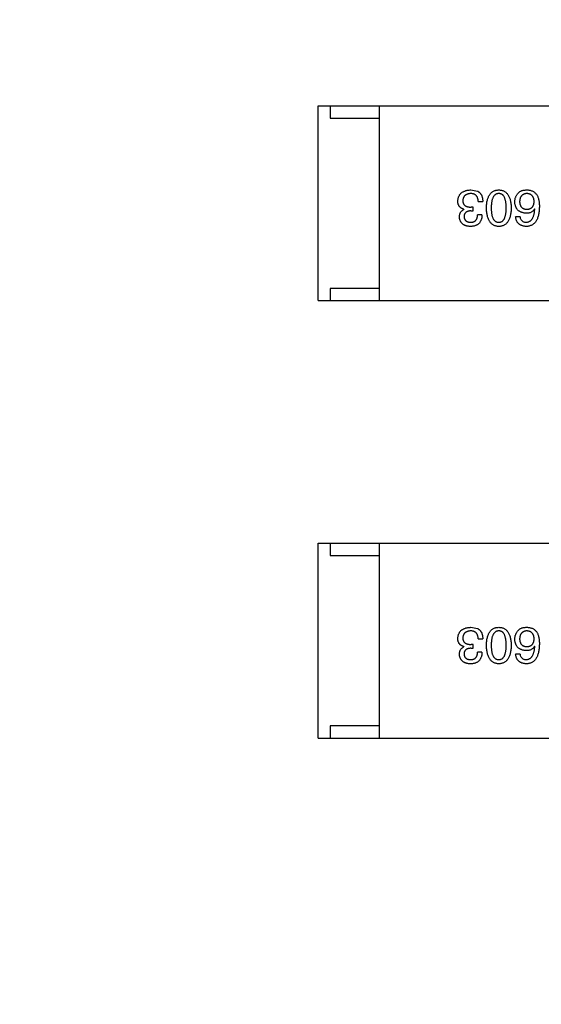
# Model space of a CAD drawing. Header units: millimetres. Extents: x 718 to 1157, y -195 to -52.
# Tile 97 of 156: x 1086.87 to 1089.01, y -127.15 to -123.11. Entities that reach past the tile are written whole.
import ezdxf

# ---------------------------------------------------------------- set-up
doc = ezdxf.new("R2010")
doc.units = ezdxf.units.MM
doc.header["$LTSCALE"] = 1.21
doc.header["$MEASUREMENT"] = 0
doc.header["$PDMODE"] = 3
doc.header["$PDSIZE"] = 0.3125
doc.layers.get('0').update_dxf_attribs({"linetype": 'CONTINUOUS'})
doc.layers.get('DEFPOINTS').update_dxf_attribs({"linetype": 'CONTINUOUS'})
doc.layers.add('Dim', color=3, linetype='CONTINUOUS', lineweight=25)
doc.styles.get("Standard").update_dxf_attribs({"font": 'txt', "width": 0.8})
doc.dimstyles.get("Standard").update_dxf_attribs({"dimtxt": 0.15625, "dimasz": 0.1875, "dimexe": 0.125, "dimexo": 0.0625, "dimgap": 0.09, "dimtad": 0, "dimtih": 1, "dimtoh": 1, "dimzin": 4, "dimdsep": 46, "dimtxsty": 'Standard', "dimblk": '_FILLED', "dimblk1": '_FILLED', "dimblk2": '_FILLED', "dimcen": 0.09, "dimazin": 1, "dimtp": 0.01, "dimtm": 0.01, "dimtfac": 1, "dimtofl": 0, "dimtmove": 0, "dimatfit": 3, "dimldrblk": '_FILLED', "dimfxl": 1, "dimtolj": 1, "dimtzin": 4, "dimarcsym": 0})

# ---------------------------------------------------------------- blocks, each defined once
blk = doc.blocks.new('_FILLED')
at = {"color": 0, "linetype": 'ByBlock'}
blk.add_solid([(0, 0), (-1, 0.1667), (-1, -0.1667)], dxfattribs=at)
blk = doc.blocks.new('*D41')
at = {"layer": 'DEFPOINTS', "color": 0}
for p in [(1078.3878, -101.7796), (1078.3878, -150.8296), (1143.3384, -150.8296)]:
    blk.add_point(p, dxfattribs=at)
at = {"layer": 'Dim', "color": 0, "lineweight": -2}
for p, q in [((1078.4503, -101.7796), (1143.4634, -101.7796)), ((1143.3384, -104.3196), (1143.3384, -122.3813)), ((1143.3384, -148.2896), (1143.3384, -130.2279)), ((1078.4503, -150.8296), (1143.4634, -150.8296))]:
    blk.add_line(p, q, dxfattribs=at)
at = {"layer": 'Dim', "color": 0, "lineweight": -2, "xscale": 2.54, "yscale": 2.54, "zscale": 2.54}
for p, rotation in [((1143.3384, -101.7796), 90), ((1143.3384, -150.8296), 270)]:
    blk.add_blockref('_FILLED', p, dxfattribs=dict(at, rotation=rotation))
at = {"layer": 'Dim', "color": 0, "insert": (1143.3384, -126.3046), "char_height": 2.5, "attachment_point": 5, "rotation": 90, "line_spacing_factor": 2.5}
blk.add_mtext('\\A1;49.05', dxfattribs=at)

msp = doc.modelspace()

# ---------------------------------------------------------------- linework, layer by layer
at = {"color": 7, "linetype": 'Continuous'}
for p, q in [((1088.093, -123.4643), (1089.693, -123.4643)), ((1088.093, -124.2643), (1088.093, -123.4643)), ((1088.143, -123.4643), (1088.143, -123.5143)), ((1088.343, -123.4643), (1088.343, -124.2643)), ((1088.143, -123.5143), (1088.343, -123.5143)), ((1088.7199, -123.8095), (1088.747, -123.8144)), ((1088.6912, -123.889), (1088.6912, -123.8898)), ((1088.7199, -123.8956), (1088.7297, -123.8956)), ((1088.7297, -123.88), (1088.7207, -123.88)), ((1088.7297, -123.8956), (1088.7297, -123.88)), ((1088.7502, -123.857), (1088.7691, -123.857)), ((1088.9826, -123.8882), (1088.9818, -123.8874)), ((1088.7658, -123.9111), (1088.7478, -123.9111)), ((1088.9219, -123.9202), (1088.9039, -123.9202)), ((1088.343, -124.2143), (1088.143, -124.2143)), ((1088.143, -124.2143), (1088.143, -124.2643)), ((1088.093, -124.2643), (1089.693, -124.2643)), ((1088.093, -125.261), (1089.693, -125.261)), ((1088.093, -126.061), (1088.093, -125.261)), ((1088.143, -125.261), (1088.143, -125.311)), ((1088.343, -125.261), (1088.343, -126.061)), ((1088.143, -125.311), (1088.343, -125.311)), ((1088.7199, -125.6062), (1088.747, -125.6111)), ((1088.7502, -125.6537), (1088.7691, -125.6537)), ((1088.6912, -125.6857), (1088.6912, -125.6865)), ((1088.7199, -125.6923), (1088.7297, -125.6923)), ((1088.7297, -125.6767), (1088.7207, -125.6767)), ((1088.7297, -125.6923), (1088.7297, -125.6767)), ((1088.7658, -125.7078), (1088.7478, -125.7078)), ((1088.9826, -125.6849), (1088.9818, -125.6841)), ((1088.9219, -125.7169), (1088.9039, -125.7169)), ((1088.343, -126.011), (1088.143, -126.011)), ((1088.143, -126.011), (1088.143, -126.061)), ((1088.093, -126.061), (1089.693, -126.061))]:
    msp.add_line(p, q, dxfattribs=at)
for points, knots in [([(1088.6666, -123.8554), (1088.6668, -123.8536), (1088.667, -123.8501), (1088.6679, -123.8451), (1088.6691, -123.8403), (1088.6708, -123.836), (1088.6728, -123.8319), (1088.6752, -123.8282), (1088.678, -123.8248), (1088.6811, -123.8217), (1088.6847, -123.819), (1088.6886, -123.8166), (1088.6929, -123.8146), (1088.6976, -123.8129), (1088.7026, -123.8115), (1088.708, -123.8105), (1088.7139, -123.8098), (1088.7179, -123.8096), (1088.7199, -123.8095)], [0, 0, 0, 0, 0.068236, 0.132937, 0.194125, 0.253174, 0.310181, 0.365986, 0.421096, 0.476216, 0.532352, 0.590232, 0.649824, 0.71274, 0.778406, 0.848058, 0.921922, 1, 1, 1, 1]), ([(1088.747, -123.8144), (1088.7478, -123.8148), (1088.7496, -123.8157), (1088.752, -123.8172), (1088.7543, -123.8189), (1088.7564, -123.8207), (1088.7583, -123.8228), (1088.7601, -123.825), (1088.7617, -123.8274), (1088.7632, -123.83), (1088.7645, -123.8328), (1088.7657, -123.8357), (1088.7666, -123.8388), (1088.7674, -123.8421), (1088.7681, -123.8456), (1088.7686, -123.8493), (1088.7689, -123.8531), (1088.769, -123.8557), (1088.7691, -123.857)], [0, 0, 0, 0, 0.056906, 0.113264, 0.168825, 0.223843, 0.279195, 0.335267, 0.392098, 0.450414, 0.51054, 0.572219, 0.636652, 0.703156, 0.773102, 0.845505, 0.921063, 1, 1, 1, 1]), ([(1088.784, -123.8833), (1088.7841, -123.8803), (1088.7843, -123.8746), (1088.7851, -123.8663), (1088.7862, -123.8586), (1088.7877, -123.8514), (1088.7896, -123.8448), (1088.7918, -123.8388), (1088.7944, -123.8333), (1088.7974, -123.8283), (1088.8008, -123.824), (1088.8045, -123.8202), (1088.8087, -123.817), (1088.8132, -123.8143), (1088.8181, -123.8122), (1088.8233, -123.8107), (1088.829, -123.8098), (1088.8329, -123.8096), (1088.8348, -123.8095)], [0, 0, 0, 0, 0.08769, 0.170218, 0.24749, 0.319818, 0.387758, 0.451391, 0.511445, 0.568185, 0.622681, 0.67526, 0.726746, 0.778428, 0.830764, 0.884397, 0.940866, 1, 1, 1, 1]), ([(1088.8348, -123.8095), (1088.8368, -123.8096), (1088.8407, -123.8098), (1088.8463, -123.8107), (1088.8516, -123.8122), (1088.8565, -123.8143), (1088.861, -123.817), (1088.8652, -123.8202), (1088.8689, -123.824), (1088.8723, -123.8284), (1088.8753, -123.8333), (1088.8779, -123.8388), (1088.8801, -123.8448), (1088.882, -123.8514), (1088.8835, -123.8586), (1088.8846, -123.8663), (1088.8854, -123.8746), (1088.8856, -123.8803), (1088.8857, -123.8833)], [0, 0, 0, 0, 0.059135, 0.115606, 0.169241, 0.221578, 0.273261, 0.324749, 0.377329, 0.431642, 0.488541, 0.548597, 0.612232, 0.680174, 0.752504, 0.829777, 0.912307, 1, 1, 1, 1]), ([(1088.9154, -123.8218), (1088.9163, -123.8207), (1088.9182, -123.8186), (1088.9217, -123.816), (1088.9256, -123.8138), (1088.93, -123.812), (1088.9349, -123.8107), (1088.9402, -123.8099), (1088.9461, -123.8094), (1088.9501, -123.8095), (1088.9522, -123.8095)], [0, 0, 0, 0, 0.105033, 0.21147, 0.321511, 0.438526, 0.563605, 0.698055, 0.843218, 1, 1, 1, 1]), ([(1088.9522, -123.8095), (1088.9543, -123.8096), (1088.9583, -123.8098), (1088.9641, -123.8109), (1088.9696, -123.8125), (1088.9746, -123.8147), (1088.9793, -123.8175), (1088.9835, -123.8208), (1088.9875, -123.8247), (1088.9897, -123.8277), (1088.9908, -123.8292)], [0, 0, 0, 0, 0.137449, 0.267856, 0.393219, 0.514735, 0.63397, 0.753734, 0.874967, 1, 1, 1, 1]), ([(1088.6912, -123.889), (1088.6902, -123.8887), (1088.6883, -123.888), (1088.6855, -123.8869), (1088.6829, -123.8856), (1088.6805, -123.8842), (1088.6783, -123.8826), (1088.6762, -123.8809), (1088.6744, -123.879), (1088.6727, -123.8769), (1088.6713, -123.8747), (1088.67, -123.8724), (1088.669, -123.8699), (1088.6682, -123.8673), (1088.6674, -123.8645), (1088.667, -123.8616), (1088.6667, -123.8586), (1088.6666, -123.8565), (1088.6666, -123.8554)], [0, 0, 0, 0, 0.069445, 0.136039, 0.200011, 0.261745, 0.322328, 0.381403, 0.438864, 0.496655, 0.554398, 0.612391, 0.672266, 0.733005, 0.79604, 0.861293, 0.928785, 1, 1, 1, 1]), ([(1088.7191, -123.8242), (1088.7179, -123.8243), (1088.7155, -123.8245), (1088.712, -123.825), (1088.7088, -123.8257), (1088.7058, -123.8266), (1088.703, -123.8277), (1088.7004, -123.829), (1088.698, -123.8305), (1088.6959, -123.8322), (1088.694, -123.8341), (1088.6923, -123.8362), (1088.6909, -123.8385), (1088.6897, -123.841), (1088.6887, -123.8437), (1088.6879, -123.8466), (1088.6874, -123.8497), (1088.6872, -123.8518), (1088.6871, -123.8529)], [0, 0, 0, 0, 0.076694, 0.149502, 0.218019, 0.283183, 0.345589, 0.405199, 0.462852, 0.519478, 0.575313, 0.630559, 0.687006, 0.744638, 0.804006, 0.866059, 0.931486, 1, 1, 1, 1]), ([(1088.6871, -123.8529), (1088.6871, -123.854), (1088.6872, -123.8562), (1088.6876, -123.8592), (1088.6883, -123.8621), (1088.6892, -123.8648), (1088.6903, -123.8672), (1088.6918, -123.8694), (1088.6935, -123.8715), (1088.6955, -123.8733), (1088.6978, -123.8749), (1088.7003, -123.8763), (1088.703, -123.8774), (1088.7061, -123.8783), (1088.7094, -123.8791), (1088.7129, -123.8796), (1088.7167, -123.88), (1088.7194, -123.88), (1088.7207, -123.88)], [0, 0, 0, 0, 0.066518, 0.129194, 0.188613, 0.245254, 0.300032, 0.353805, 0.407079, 0.461108, 0.516272, 0.574141, 0.634837, 0.699275, 0.767504, 0.840272, 0.917505, 1, 1, 1, 1]), ([(1088.7502, -123.857), (1088.7502, -123.8557), (1088.7501, -123.8531), (1088.7496, -123.8494), (1088.749, -123.846), (1088.7481, -123.8427), (1088.7469, -123.8398), (1088.7455, -123.8371), (1088.7439, -123.8346), (1088.7421, -123.8324), (1088.74, -123.8305), (1088.7377, -123.8288), (1088.7352, -123.8274), (1088.7324, -123.8263), (1088.7294, -123.8253), (1088.7262, -123.8247), (1088.7227, -123.8243), (1088.7203, -123.8243), (1088.7191, -123.8242)], [0, 0, 0, 0, 0.07723, 0.149593, 0.217944, 0.282232, 0.34411, 0.402297, 0.458791, 0.513966, 0.568538, 0.623291, 0.679957, 0.737243, 0.798142, 0.86118, 0.928728, 1, 1, 1, 1]), ([(1088.8348, -123.8242), (1088.8336, -123.8243), (1088.8311, -123.8245), (1088.8276, -123.8253), (1088.8242, -123.8265), (1088.8212, -123.8282), (1088.8183, -123.8303), (1088.8158, -123.8329), (1088.8135, -123.836), (1088.8114, -123.8395), (1088.8095, -123.8434), (1088.808, -123.8478), (1088.8066, -123.8526), (1088.8056, -123.8579), (1088.8047, -123.8636), (1088.8041, -123.8698), (1088.8038, -123.8764), (1088.8037, -123.8809), (1088.8037, -123.8833)], [0, 0, 0, 0, 0.050879, 0.099377, 0.146973, 0.193618, 0.240619, 0.289461, 0.34047, 0.395283, 0.453059, 0.515633, 0.582666, 0.655287, 0.732971, 0.815933, 0.905166, 1, 1, 1, 1]), ([(1088.8652, -123.8833), (1088.8652, -123.8809), (1088.8651, -123.8763), (1088.8647, -123.8696), (1088.8642, -123.8633), (1088.8634, -123.8576), (1088.8623, -123.8523), (1088.861, -123.8474), (1088.8595, -123.843), (1088.8577, -123.8391), (1088.8557, -123.8356), (1088.8534, -123.8325), (1088.8509, -123.83), (1088.8482, -123.8279), (1088.8452, -123.8262), (1088.842, -123.8251), (1088.8385, -123.8244), (1088.8361, -123.8243), (1088.8348, -123.8242)], [0, 0, 0, 0, 0.096457, 0.187288, 0.27178, 0.350132, 0.423455, 0.491343, 0.554037, 0.612253, 0.666313, 0.717038, 0.764921, 0.811214, 0.856775, 0.902988, 0.950234, 1, 1, 1, 1]), ([(1088.9006, -123.8587), (1088.9007, -123.8569), (1088.9008, -123.8535), (1088.9014, -123.8484), (1088.9026, -123.8435), (1088.9042, -123.8388), (1088.9063, -123.8342), (1088.9088, -123.8298), (1088.9119, -123.8257), (1088.9142, -123.8231), (1088.9154, -123.8218)], [0, 0, 0, 0, 0.12904, 0.253809, 0.377066, 0.499122, 0.621469, 0.744665, 0.870607, 1, 1, 1, 1]), ([(1088.949, -123.8242), (1088.9479, -123.8243), (1088.9457, -123.8245), (1088.9426, -123.8251), (1088.9397, -123.8259), (1088.937, -123.8269), (1088.9345, -123.8282), (1088.9322, -123.8297), (1088.9301, -123.8315), (1088.9282, -123.8335), (1088.9265, -123.8357), (1088.925, -123.8382), (1088.9237, -123.8409), (1088.9226, -123.8438), (1088.9217, -123.847), (1088.9211, -123.8504), (1088.9205, -123.854), (1088.9204, -123.8566), (1088.9203, -123.8579)], [0, 0, 0, 0, 0.066682, 0.130303, 0.190802, 0.248749, 0.30534, 0.361219, 0.415721, 0.471765, 0.528279, 0.586428, 0.64659, 0.710143, 0.776461, 0.846692, 0.921137, 1, 1, 1, 1]), ([(1088.9801, -123.857), (1088.98, -123.8557), (1088.9799, -123.8532), (1088.9793, -123.8496), (1088.9786, -123.8462), (1088.9776, -123.843), (1088.9765, -123.8401), (1088.975, -123.8375), (1088.9734, -123.835), (1088.9715, -123.8329), (1088.9695, -123.8309), (1088.9672, -123.8292), (1088.9647, -123.8277), (1088.962, -123.8266), (1088.959, -123.8256), (1088.9559, -123.8249), (1088.9525, -123.8244), (1088.9502, -123.8243), (1088.949, -123.8242)], [0, 0, 0, 0, 0.076467, 0.148148, 0.216496, 0.280559, 0.342274, 0.401168, 0.458322, 0.514073, 0.569257, 0.62465, 0.68124, 0.739113, 0.799947, 0.862804, 0.929597, 1, 1, 1, 1]), ([(1088.9908, -123.8292), (1088.9916, -123.8307), (1088.9934, -123.8339), (1088.9956, -123.8392), (1088.9974, -123.8449), (1088.9988, -123.851), (1089, -123.8576), (1089.0008, -123.8647), (1089.0014, -123.8722), (1089.0014, -123.8773), (1089.0014, -123.88)], [0, 0, 0, 0, 0.101889, 0.209155, 0.322694, 0.442863, 0.569758, 0.70479, 0.848502, 1, 1, 1, 1]), ([(1088.6732, -123.921), (1088.6732, -123.9191), (1088.6733, -123.9156), (1088.6742, -123.9105), (1088.6756, -123.9059), (1088.6776, -123.9017), (1088.6801, -123.898), (1088.6833, -123.8947), (1088.687, -123.8919), (1088.6898, -123.8905), (1088.6912, -123.8898)], [0, 0, 0, 0, 0.143686, 0.277942, 0.40333, 0.521785, 0.638573, 0.755208, 0.874773, 1, 1, 1, 1]), ([(1088.7199, -123.8956), (1088.7188, -123.8956), (1088.7167, -123.8957), (1088.7136, -123.8961), (1088.7107, -123.8966), (1088.708, -123.8973), (1088.7056, -123.8982), (1088.7033, -123.8992), (1088.7013, -123.9005), (1088.6994, -123.9019), (1088.6977, -123.9034), (1088.6963, -123.9052), (1088.6951, -123.9071), (1088.694, -123.9093), (1088.6932, -123.9115), (1088.6926, -123.914), (1088.6922, -123.9166), (1088.6921, -123.9184), (1088.692, -123.9193)], [0, 0, 0, 0, 0.079415, 0.154091, 0.22508, 0.29186, 0.355026, 0.415127, 0.472418, 0.528511, 0.583551, 0.638361, 0.693547, 0.750023, 0.807857, 0.868401, 0.932259, 1, 1, 1, 1]), ([(1088.8348, -123.9595), (1088.8329, -123.9594), (1088.8291, -123.9591), (1088.8235, -123.9581), (1088.8183, -123.9564), (1088.8135, -123.9542), (1088.809, -123.9514), (1088.8049, -123.9481), (1088.8012, -123.9441), (1088.7978, -123.9396), (1088.7948, -123.9345), (1088.7922, -123.9289), (1088.7899, -123.9226), (1088.788, -123.9159), (1088.7865, -123.9085), (1088.7853, -123.9006), (1088.7844, -123.8921), (1088.7842, -123.8863), (1088.784, -123.8833)], [0, 0, 0, 0, 0.057415, 0.112361, 0.16496, 0.216437, 0.267441, 0.318839, 0.371478, 0.426325, 0.483626, 0.544235, 0.608673, 0.677374, 0.750405, 0.828394, 0.911525, 1, 1, 1, 1]), ([(1088.8037, -123.8833), (1088.8037, -123.8856), (1088.8038, -123.8903), (1088.8041, -123.897), (1088.8047, -123.9032), (1088.8056, -123.909), (1088.8067, -123.9143), (1088.808, -123.9191), (1088.8096, -123.9235), (1088.8114, -123.9275), (1088.8135, -123.931), (1088.8158, -123.934), (1088.8184, -123.9365), (1088.8212, -123.9387), (1088.8242, -123.9403), (1088.8276, -123.9415), (1088.8311, -123.9421), (1088.8336, -123.9422), (1088.8348, -123.9423)], [0, 0, 0, 0, 0.095719, 0.185854, 0.269738, 0.347952, 0.420315, 0.487894, 0.550245, 0.608186, 0.662454, 0.713283, 0.761375, 0.808209, 0.854301, 0.901312, 0.949396, 1, 1, 1, 1]), ([(1088.8348, -123.9423), (1088.8361, -123.9422), (1088.8385, -123.9421), (1088.842, -123.9415), (1088.8452, -123.9403), (1088.8482, -123.9387), (1088.8509, -123.9365), (1088.8534, -123.934), (1088.8557, -123.931), (1088.8577, -123.9275), (1088.8595, -123.9235), (1088.861, -123.9191), (1088.8623, -123.9143), (1088.8634, -123.909), (1088.8642, -123.9032), (1088.8647, -123.897), (1088.8651, -123.8903), (1088.8652, -123.8856), (1088.8652, -123.8833)], [0, 0, 0, 0, 0.049764, 0.097007, 0.143217, 0.188577, 0.235116, 0.282997, 0.333719, 0.387776, 0.445989, 0.508679, 0.576563, 0.649481, 0.728235, 0.812722, 0.903548, 1, 1, 1, 1]), ([(1088.8857, -123.8833), (1088.8856, -123.8863), (1088.8854, -123.8922), (1088.8846, -123.9008), (1088.8835, -123.9088), (1088.882, -123.9162), (1088.8801, -123.923), (1088.8779, -123.9292), (1088.8753, -123.9349), (1088.8723, -123.94), (1088.8689, -123.9445), (1088.8652, -123.9484), (1088.861, -123.9518), (1088.8565, -123.9545), (1088.8516, -123.9567), (1088.8464, -123.9583), (1088.8407, -123.9592), (1088.8368, -123.9594), (1088.8348, -123.9595)], [0, 0, 0, 0, 0.088823, 0.172287, 0.250296, 0.323438, 0.392244, 0.456221, 0.516635, 0.573871, 0.628, 0.680335, 0.731489, 0.782557, 0.834044, 0.886738, 0.942089, 1, 1, 1, 1]), ([(1088.9473, -123.9054), (1088.9455, -123.9052), (1088.9419, -123.9049), (1088.9368, -123.904), (1088.932, -123.9029), (1088.9275, -123.9013), (1088.9234, -123.8995), (1088.9196, -123.8974), (1088.9162, -123.8949), (1088.9131, -123.8921), (1088.9103, -123.889), (1088.9079, -123.8856), (1088.9058, -123.8819), (1088.904, -123.8779), (1088.9027, -123.8735), (1088.9016, -123.8688), (1088.9009, -123.8639), (1088.9007, -123.8604), (1088.9006, -123.8587)], [0, 0, 0, 0, 0.074228, 0.144548, 0.211288, 0.274576, 0.335162, 0.393915, 0.450599, 0.506657, 0.562409, 0.618617, 0.676096, 0.735061, 0.79654, 0.860906, 0.928473, 1, 1, 1, 1]), ([(1088.9203, -123.8579), (1088.9204, -123.8591), (1088.9205, -123.8615), (1088.921, -123.8649), (1088.9218, -123.8681), (1088.9227, -123.8711), (1088.9238, -123.8739), (1088.9251, -123.8765), (1088.9267, -123.8787), (1088.9284, -123.8808), (1088.9304, -123.8827), (1088.9326, -123.8843), (1088.9349, -123.8856), (1088.9375, -123.8868), (1088.9403, -123.8877), (1088.9433, -123.8884), (1088.9465, -123.8889), (1088.9487, -123.889), (1088.9498, -123.889)], [0, 0, 0, 0, 0.076288, 0.14871, 0.216387, 0.281386, 0.342528, 0.402111, 0.4591, 0.514852, 0.569974, 0.625644, 0.682226, 0.740156, 0.800362, 0.863471, 0.930116, 1, 1, 1, 1]), ([(1089.0014, -123.88), (1089.0013, -123.8831), (1089.0011, -123.8892), (1089.0003, -123.8981), (1088.9992, -123.9064), (1088.9975, -123.914), (1088.9956, -123.9211), (1088.9932, -123.9276), (1088.9904, -123.9335), (1088.9872, -123.9388), (1088.9837, -123.9435), (1088.9796, -123.9476), (1088.9752, -123.9511), (1088.9704, -123.954), (1088.9652, -123.9563), (1088.9596, -123.958), (1088.9536, -123.9591), (1088.9494, -123.9594), (1088.9473, -123.9595)], [0, 0, 0, 0, 0.087517, 0.169686, 0.246944, 0.319347, 0.387088, 0.450961, 0.511075, 0.567974, 0.622351, 0.675039, 0.726853, 0.778688, 0.83093, 0.884738, 0.941043, 1, 1, 1, 1]), ([(1088.9818, -123.8874), (1088.9809, -123.8888), (1088.9792, -123.8916), (1088.976, -123.8953), (1088.9724, -123.8985), (1088.9682, -123.901), (1088.9636, -123.903), (1088.9586, -123.9044), (1088.9531, -123.9053), (1088.9493, -123.9053), (1088.9473, -123.9054)], [0, 0, 0, 0, 0.122276, 0.239997, 0.35611, 0.473903, 0.59404, 0.720428, 0.855383, 1, 1, 1, 1]), ([(1088.9473, -123.9423), (1088.9486, -123.9422), (1088.9512, -123.942), (1088.9548, -123.9411), (1088.9583, -123.94), (1088.9615, -123.9383), (1088.9646, -123.9364), (1088.9674, -123.9339), (1088.9699, -123.9311), (1088.9722, -123.9279), (1088.9743, -123.9243), (1088.9762, -123.9203), (1088.9778, -123.9159), (1088.9792, -123.9111), (1088.9804, -123.906), (1088.9814, -123.9004), (1088.9821, -123.8944), (1088.9824, -123.8903), (1088.9826, -123.8882)], [0, 0, 0, 0, 0.054741, 0.107075, 0.158339, 0.208382, 0.258772, 0.310045, 0.362765, 0.417822, 0.475982, 0.537466, 0.602901, 0.673037, 0.747247, 0.826291, 0.910782, 1, 1, 1, 1]), ([(1088.9498, -123.889), (1088.951, -123.889), (1088.9532, -123.8889), (1088.9565, -123.8884), (1088.9596, -123.8877), (1088.9624, -123.8867), (1088.9651, -123.8856), (1088.9675, -123.8842), (1088.9697, -123.8825), (1088.9717, -123.8806), (1088.9736, -123.8785), (1088.9751, -123.8761), (1088.9765, -123.8735), (1088.9777, -123.8707), (1088.9786, -123.8676), (1088.9794, -123.8643), (1088.9799, -123.8607), (1088.98, -123.8583), (1088.9801, -123.857)], [0, 0, 0, 0, 0.070453, 0.136523, 0.199866, 0.260392, 0.318446, 0.374657, 0.430182, 0.485556, 0.541071, 0.598396, 0.657208, 0.718642, 0.783247, 0.851631, 0.923928, 1, 1, 1, 1]), ([(1088.7183, -123.9595), (1088.7166, -123.9594), (1088.7132, -123.9592), (1088.7083, -123.9586), (1088.7038, -123.9577), (1088.6995, -123.9565), (1088.6956, -123.9551), (1088.692, -123.9534), (1088.6887, -123.9514), (1088.6857, -123.9491), (1088.683, -123.9466), (1088.6806, -123.9437), (1088.6786, -123.9406), (1088.6768, -123.9372), (1088.6755, -123.9335), (1088.6744, -123.9296), (1088.6736, -123.9254), (1088.6733, -123.9225), (1088.6732, -123.921)], [0, 0, 0, 0, 0.077845, 0.151584, 0.221397, 0.287366, 0.350104, 0.410398, 0.467998, 0.524388, 0.579979, 0.635152, 0.690917, 0.747936, 0.806661, 0.867861, 0.932479, 1, 1, 1, 1]), ([(1088.692, -123.9193), (1088.6921, -123.9202), (1088.6923, -123.922), (1088.6928, -123.9245), (1088.6935, -123.9269), (1088.6943, -123.9291), (1088.6953, -123.9311), (1088.6966, -123.9329), (1088.698, -123.9347), (1088.6996, -123.9362), (1088.7014, -123.9375), (1088.7034, -123.9387), (1088.7055, -123.9398), (1088.7079, -123.9406), (1088.7104, -123.9413), (1088.7132, -123.9418), (1088.7161, -123.9421), (1088.7181, -123.9422), (1088.7191, -123.9423)], [0, 0, 0, 0, 0.067655, 0.132224, 0.194132, 0.253145, 0.309858, 0.366002, 0.421361, 0.47702, 0.532632, 0.590536, 0.65067, 0.713258, 0.779588, 0.848803, 0.921949, 1, 1, 1, 1]), ([(1088.7658, -123.9111), (1088.7658, -123.9131), (1088.7656, -123.9168), (1088.765, -123.9222), (1088.764, -123.9272), (1088.7626, -123.9319), (1088.7609, -123.9363), (1088.7588, -123.9402), (1088.7564, -123.9438), (1088.7536, -123.947), (1088.7504, -123.9499), (1088.7469, -123.9524), (1088.743, -123.9545), (1088.7387, -123.9562), (1088.7341, -123.9577), (1088.7291, -123.9586), (1088.7238, -123.9593), (1088.7202, -123.9594), (1088.7183, -123.9595)], [0, 0, 0, 0, 0.074804, 0.144899, 0.211458, 0.274554, 0.334363, 0.392059, 0.448123, 0.503024, 0.558154, 0.613471, 0.670844, 0.729926, 0.792003, 0.857405, 0.926768, 1, 1, 1, 1]), ([(1088.7191, -123.9423), (1088.7202, -123.9423), (1088.7224, -123.9422), (1088.7256, -123.9418), (1088.7286, -123.9412), (1088.7313, -123.9404), (1088.7339, -123.9393), (1088.7362, -123.938), (1088.7383, -123.9364), (1088.7402, -123.9345), (1088.7419, -123.9324), (1088.7434, -123.9301), (1088.7447, -123.9275), (1088.7457, -123.9247), (1088.7466, -123.9217), (1088.7472, -123.9184), (1088.7476, -123.9148), (1088.7477, -123.9124), (1088.7478, -123.9111)], [0, 0, 0, 0, 0.069877, 0.136363, 0.198671, 0.257968, 0.315462, 0.370709, 0.425568, 0.479847, 0.535753, 0.592303, 0.651386, 0.713311, 0.778642, 0.84836, 0.921866, 1, 1, 1, 1]), ([(1088.9473, -123.9595), (1088.9457, -123.9594), (1088.9426, -123.9591), (1088.9381, -123.9584), (1088.9339, -123.9574), (1088.9299, -123.9562), (1088.9262, -123.9547), (1088.9228, -123.9529), (1088.9196, -123.9508), (1088.9167, -123.9485), (1088.9142, -123.9459), (1088.9119, -123.943), (1088.9098, -123.9399), (1088.9081, -123.9364), (1088.9066, -123.9328), (1088.9054, -123.9288), (1088.9044, -123.9246), (1088.9041, -123.9216), (1088.9039, -123.9202)], [0, 0, 0, 0, 0.073784, 0.144317, 0.211047, 0.274818, 0.336501, 0.395724, 0.453465, 0.510016, 0.566585, 0.622844, 0.680328, 0.739335, 0.800408, 0.863904, 0.93053, 1, 1, 1, 1]), ([(1088.9219, -123.9202), (1088.9223, -123.9219), (1088.923, -123.9252), (1088.9249, -123.9298), (1088.9273, -123.9337), (1088.9302, -123.9369), (1088.9337, -123.9393), (1088.9378, -123.941), (1088.9424, -123.9421), (1088.9456, -123.9422), (1088.9473, -123.9423)], [0, 0, 0, 0, 0.1439, 0.274233, 0.394478, 0.509388, 0.621911, 0.738504, 0.863414, 1, 1, 1, 1]), ([(1088.6666, -125.6521), (1088.6668, -125.6503), (1088.667, -125.6468), (1088.6679, -125.6418), (1088.6691, -125.637), (1088.6708, -125.6327), (1088.6728, -125.6286), (1088.6752, -125.6249), (1088.678, -125.6215), (1088.6811, -125.6184), (1088.6847, -125.6157), (1088.6886, -125.6133), (1088.6929, -125.6113), (1088.6976, -125.6096), (1088.7026, -125.6082), (1088.708, -125.6072), (1088.7139, -125.6065), (1088.7179, -125.6063), (1088.7199, -125.6062)], [0, 0, 0, 0, 0.068236, 0.132937, 0.194125, 0.253174, 0.310181, 0.365986, 0.421096, 0.476216, 0.532352, 0.590232, 0.649824, 0.71274, 0.778406, 0.848058, 0.921922, 1, 1, 1, 1]), ([(1088.7191, -125.621), (1088.7179, -125.621), (1088.7155, -125.6212), (1088.712, -125.6217), (1088.7088, -125.6224), (1088.7058, -125.6233), (1088.703, -125.6244), (1088.7004, -125.6257), (1088.698, -125.6272), (1088.6959, -125.6289), (1088.694, -125.6308), (1088.6923, -125.6329), (1088.6909, -125.6352), (1088.6897, -125.6377), (1088.6887, -125.6404), (1088.6879, -125.6433), (1088.6874, -125.6464), (1088.6872, -125.6485), (1088.6871, -125.6496)], [0, 0, 0, 0, 0.076694, 0.149502, 0.218019, 0.283183, 0.345589, 0.405199, 0.462852, 0.519478, 0.575313, 0.630559, 0.687006, 0.744638, 0.804006, 0.866059, 0.931486, 1, 1, 1, 1]), ([(1088.7502, -125.6537), (1088.7502, -125.6524), (1088.7501, -125.6498), (1088.7496, -125.6461), (1088.749, -125.6427), (1088.7481, -125.6394), (1088.7469, -125.6365), (1088.7455, -125.6338), (1088.7439, -125.6313), (1088.7421, -125.6291), (1088.74, -125.6272), (1088.7377, -125.6255), (1088.7352, -125.6241), (1088.7324, -125.623), (1088.7294, -125.622), (1088.7262, -125.6214), (1088.7227, -125.621), (1088.7203, -125.621), (1088.7191, -125.621)], [0, 0, 0, 0, 0.07723, 0.149593, 0.217944, 0.282232, 0.34411, 0.402297, 0.458791, 0.513966, 0.568538, 0.623291, 0.679957, 0.737243, 0.798142, 0.86118, 0.928728, 1, 1, 1, 1]), ([(1088.747, -125.6111), (1088.7478, -125.6115), (1088.7496, -125.6124), (1088.752, -125.6139), (1088.7543, -125.6156), (1088.7564, -125.6174), (1088.7583, -125.6195), (1088.7601, -125.6217), (1088.7617, -125.6241), (1088.7632, -125.6267), (1088.7645, -125.6295), (1088.7657, -125.6324), (1088.7666, -125.6355), (1088.7674, -125.6388), (1088.7681, -125.6423), (1088.7686, -125.646), (1088.7689, -125.6498), (1088.769, -125.6524), (1088.7691, -125.6537)], [0, 0, 0, 0, 0.056906, 0.113264, 0.168825, 0.223843, 0.279195, 0.335267, 0.392098, 0.450414, 0.51054, 0.572219, 0.636652, 0.703156, 0.773102, 0.845505, 0.921063, 1, 1, 1, 1]), ([(1088.784, -125.68), (1088.7841, -125.677), (1088.7843, -125.6713), (1088.7851, -125.663), (1088.7862, -125.6553), (1088.7877, -125.6481), (1088.7896, -125.6415), (1088.7918, -125.6355), (1088.7944, -125.63), (1088.7974, -125.6251), (1088.8008, -125.6207), (1088.8045, -125.6169), (1088.8087, -125.6137), (1088.8132, -125.611), (1088.8181, -125.6089), (1088.8233, -125.6074), (1088.829, -125.6065), (1088.8329, -125.6063), (1088.8348, -125.6062)], [0, 0, 0, 0, 0.08769, 0.170218, 0.24749, 0.319818, 0.387758, 0.451391, 0.511445, 0.568185, 0.622681, 0.67526, 0.726746, 0.778428, 0.830764, 0.884397, 0.940866, 1, 1, 1, 1]), ([(1088.8348, -125.621), (1088.8336, -125.621), (1088.8311, -125.6212), (1088.8276, -125.622), (1088.8242, -125.6232), (1088.8212, -125.6249), (1088.8183, -125.627), (1088.8158, -125.6296), (1088.8135, -125.6327), (1088.8114, -125.6362), (1088.8095, -125.6401), (1088.808, -125.6445), (1088.8066, -125.6493), (1088.8056, -125.6546), (1088.8047, -125.6603), (1088.8041, -125.6665), (1088.8038, -125.6731), (1088.8037, -125.6776), (1088.8037, -125.68)], [0, 0, 0, 0, 0.050879, 0.099377, 0.146973, 0.193618, 0.240619, 0.289461, 0.34047, 0.395283, 0.453059, 0.515633, 0.582666, 0.655287, 0.732971, 0.815933, 0.905166, 1, 1, 1, 1]), ([(1088.8348, -125.6062), (1088.8368, -125.6063), (1088.8407, -125.6065), (1088.8463, -125.6074), (1088.8516, -125.6089), (1088.8565, -125.611), (1088.861, -125.6137), (1088.8652, -125.6169), (1088.8689, -125.6207), (1088.8723, -125.6251), (1088.8753, -125.63), (1088.8779, -125.6355), (1088.8801, -125.6415), (1088.882, -125.6481), (1088.8835, -125.6553), (1088.8846, -125.663), (1088.8854, -125.6713), (1088.8856, -125.677), (1088.8857, -125.68)], [0, 0, 0, 0, 0.059135, 0.115606, 0.169241, 0.221578, 0.273261, 0.324749, 0.377329, 0.431642, 0.488541, 0.548597, 0.612232, 0.680174, 0.752504, 0.829777, 0.912307, 1, 1, 1, 1]), ([(1088.8652, -125.68), (1088.8652, -125.6776), (1088.8651, -125.673), (1088.8647, -125.6663), (1088.8642, -125.6601), (1088.8634, -125.6543), (1088.8623, -125.649), (1088.861, -125.6441), (1088.8595, -125.6397), (1088.8577, -125.6358), (1088.8557, -125.6323), (1088.8534, -125.6292), (1088.8509, -125.6267), (1088.8482, -125.6246), (1088.8452, -125.6229), (1088.842, -125.6218), (1088.8385, -125.6211), (1088.8361, -125.621), (1088.8348, -125.621)], [0, 0, 0, 0, 0.096457, 0.187288, 0.27178, 0.350132, 0.423455, 0.491343, 0.554037, 0.612253, 0.666313, 0.717038, 0.764921, 0.811214, 0.856775, 0.902988, 0.950234, 1, 1, 1, 1]), ([(1088.9006, -125.6554), (1088.9007, -125.6536), (1088.9008, -125.6502), (1088.9014, -125.6451), (1088.9026, -125.6402), (1088.9042, -125.6355), (1088.9063, -125.6309), (1088.9088, -125.6266), (1088.9119, -125.6224), (1088.9142, -125.6198), (1088.9154, -125.6185)], [0, 0, 0, 0, 0.12904, 0.253809, 0.377066, 0.499122, 0.621469, 0.744665, 0.870607, 1, 1, 1, 1]), ([(1088.9154, -125.6185), (1088.9163, -125.6174), (1088.9182, -125.6153), (1088.9217, -125.6127), (1088.9256, -125.6105), (1088.93, -125.6088), (1088.9349, -125.6074), (1088.9402, -125.6066), (1088.9461, -125.6061), (1088.9501, -125.6062), (1088.9522, -125.6062)], [0, 0, 0, 0, 0.105033, 0.21147, 0.321511, 0.438526, 0.563605, 0.698055, 0.843218, 1, 1, 1, 1]), ([(1088.949, -125.621), (1088.9479, -125.6211), (1088.9457, -125.6212), (1088.9426, -125.6218), (1088.9397, -125.6226), (1088.937, -125.6236), (1088.9345, -125.6249), (1088.9322, -125.6264), (1088.9301, -125.6282), (1088.9282, -125.6302), (1088.9265, -125.6324), (1088.925, -125.6349), (1088.9237, -125.6376), (1088.9226, -125.6405), (1088.9217, -125.6437), (1088.9211, -125.6471), (1088.9205, -125.6507), (1088.9204, -125.6533), (1088.9203, -125.6546)], [0, 0, 0, 0, 0.066682, 0.130303, 0.190802, 0.248749, 0.30534, 0.361219, 0.415721, 0.471765, 0.528279, 0.586428, 0.64659, 0.710143, 0.776461, 0.846692, 0.921137, 1, 1, 1, 1]), ([(1088.9801, -125.6537), (1088.98, -125.6524), (1088.9799, -125.6499), (1088.9793, -125.6463), (1088.9786, -125.6429), (1088.9776, -125.6397), (1088.9765, -125.6368), (1088.975, -125.6342), (1088.9734, -125.6317), (1088.9715, -125.6296), (1088.9695, -125.6276), (1088.9672, -125.6259), (1088.9647, -125.6244), (1088.962, -125.6233), (1088.959, -125.6223), (1088.9559, -125.6216), (1088.9525, -125.6211), (1088.9502, -125.621), (1088.949, -125.621)], [0, 0, 0, 0, 0.076467, 0.148148, 0.216496, 0.280559, 0.342274, 0.401168, 0.458322, 0.514073, 0.569257, 0.62465, 0.68124, 0.739113, 0.799947, 0.862804, 0.929597, 1, 1, 1, 1]), ([(1088.9522, -125.6062), (1088.9543, -125.6063), (1088.9583, -125.6065), (1088.9641, -125.6076), (1088.9696, -125.6092), (1088.9746, -125.6114), (1088.9793, -125.6142), (1088.9835, -125.6175), (1088.9875, -125.6214), (1088.9897, -125.6244), (1088.9908, -125.6259)], [0, 0, 0, 0, 0.137449, 0.267856, 0.393219, 0.514735, 0.63397, 0.753734, 0.874967, 1, 1, 1, 1]), ([(1088.9908, -125.6259), (1088.9916, -125.6274), (1088.9934, -125.6307), (1088.9956, -125.6359), (1088.9974, -125.6416), (1088.9988, -125.6477), (1089, -125.6543), (1089.0008, -125.6614), (1089.0014, -125.6689), (1089.0014, -125.674), (1089.0014, -125.6767)], [0, 0, 0, 0, 0.101889, 0.209155, 0.322694, 0.442863, 0.569758, 0.70479, 0.848502, 1, 1, 1, 1]), ([(1088.6912, -125.6857), (1088.6902, -125.6854), (1088.6883, -125.6848), (1088.6855, -125.6836), (1088.6829, -125.6823), (1088.6805, -125.6809), (1088.6783, -125.6793), (1088.6762, -125.6776), (1088.6744, -125.6757), (1088.6727, -125.6737), (1088.6713, -125.6715), (1088.67, -125.6691), (1088.669, -125.6666), (1088.6682, -125.664), (1088.6674, -125.6613), (1088.667, -125.6583), (1088.6667, -125.6553), (1088.6666, -125.6532), (1088.6666, -125.6521)], [0, 0, 0, 0, 0.069445, 0.136039, 0.200011, 0.261745, 0.322328, 0.381403, 0.438864, 0.496655, 0.554398, 0.612391, 0.672266, 0.733005, 0.79604, 0.861293, 0.928785, 1, 1, 1, 1]), ([(1088.6871, -125.6496), (1088.6871, -125.6507), (1088.6872, -125.6529), (1088.6876, -125.6559), (1088.6883, -125.6588), (1088.6892, -125.6615), (1088.6903, -125.6639), (1088.6918, -125.6662), (1088.6935, -125.6682), (1088.6955, -125.67), (1088.6978, -125.6716), (1088.7003, -125.673), (1088.703, -125.6741), (1088.7061, -125.675), (1088.7094, -125.6758), (1088.7129, -125.6763), (1088.7167, -125.6767), (1088.7194, -125.6767), (1088.7207, -125.6767)], [0, 0, 0, 0, 0.066518, 0.129194, 0.188613, 0.245254, 0.300032, 0.353805, 0.407079, 0.461108, 0.516272, 0.574141, 0.634837, 0.699275, 0.767504, 0.840272, 0.917505, 1, 1, 1, 1]), ([(1088.9473, -125.7021), (1088.9455, -125.7019), (1088.9419, -125.7016), (1088.9368, -125.7007), (1088.932, -125.6996), (1088.9275, -125.698), (1088.9234, -125.6962), (1088.9196, -125.6941), (1088.9162, -125.6916), (1088.9131, -125.6888), (1088.9103, -125.6858), (1088.9079, -125.6823), (1088.9058, -125.6786), (1088.904, -125.6746), (1088.9027, -125.6702), (1088.9016, -125.6655), (1088.9009, -125.6606), (1088.9007, -125.6571), (1088.9006, -125.6554)], [0, 0, 0, 0, 0.074228, 0.144548, 0.211288, 0.274576, 0.335162, 0.393915, 0.450599, 0.506657, 0.562409, 0.618617, 0.676096, 0.735061, 0.79654, 0.860906, 0.928473, 1, 1, 1, 1]), ([(1088.9203, -125.6546), (1088.9204, -125.6558), (1088.9205, -125.6582), (1088.921, -125.6616), (1088.9218, -125.6648), (1088.9227, -125.6678), (1088.9238, -125.6706), (1088.9251, -125.6732), (1088.9267, -125.6755), (1088.9284, -125.6775), (1088.9304, -125.6794), (1088.9326, -125.681), (1088.9349, -125.6824), (1088.9375, -125.6835), (1088.9403, -125.6844), (1088.9433, -125.6851), (1088.9465, -125.6856), (1088.9487, -125.6857), (1088.9498, -125.6857)], [0, 0, 0, 0, 0.076288, 0.14871, 0.216387, 0.281386, 0.342528, 0.402111, 0.4591, 0.514852, 0.569974, 0.625644, 0.682226, 0.740156, 0.800362, 0.863471, 0.930116, 1, 1, 1, 1]), ([(1088.9498, -125.6857), (1088.951, -125.6857), (1088.9532, -125.6856), (1088.9565, -125.6851), (1088.9596, -125.6844), (1088.9624, -125.6835), (1088.9651, -125.6823), (1088.9675, -125.6809), (1088.9697, -125.6792), (1088.9717, -125.6773), (1088.9736, -125.6752), (1088.9751, -125.6728), (1088.9765, -125.6702), (1088.9777, -125.6674), (1088.9786, -125.6643), (1088.9794, -125.661), (1088.9799, -125.6574), (1088.98, -125.655), (1088.9801, -125.6537)], [0, 0, 0, 0, 0.070453, 0.136523, 0.199866, 0.260392, 0.318446, 0.374657, 0.430182, 0.485556, 0.541071, 0.598396, 0.657208, 0.718642, 0.783247, 0.851631, 0.923928, 1, 1, 1, 1]), ([(1088.6732, -125.7177), (1088.6732, -125.7158), (1088.6733, -125.7123), (1088.6742, -125.7072), (1088.6756, -125.7026), (1088.6776, -125.6984), (1088.6801, -125.6947), (1088.6833, -125.6914), (1088.687, -125.6887), (1088.6898, -125.6872), (1088.6912, -125.6865)], [0, 0, 0, 0, 0.143686, 0.277942, 0.40333, 0.521785, 0.638573, 0.755208, 0.874773, 1, 1, 1, 1]), ([(1088.7199, -125.6923), (1088.7188, -125.6923), (1088.7167, -125.6924), (1088.7136, -125.6928), (1088.7107, -125.6933), (1088.708, -125.694), (1088.7056, -125.6949), (1088.7033, -125.696), (1088.7013, -125.6972), (1088.6994, -125.6986), (1088.6977, -125.7002), (1088.6963, -125.7019), (1088.6951, -125.7039), (1088.694, -125.706), (1088.6932, -125.7082), (1088.6926, -125.7107), (1088.6922, -125.7133), (1088.6921, -125.7151), (1088.692, -125.716)], [0, 0, 0, 0, 0.079415, 0.154091, 0.22508, 0.29186, 0.355026, 0.415127, 0.472418, 0.528511, 0.583551, 0.638361, 0.693547, 0.750023, 0.807857, 0.868401, 0.932259, 1, 1, 1, 1]), ([(1088.692, -125.716), (1088.6921, -125.7169), (1088.6923, -125.7187), (1088.6928, -125.7212), (1088.6935, -125.7236), (1088.6943, -125.7258), (1088.6953, -125.7278), (1088.6966, -125.7296), (1088.698, -125.7314), (1088.6996, -125.7329), (1088.7014, -125.7342), (1088.7034, -125.7354), (1088.7055, -125.7365), (1088.7079, -125.7373), (1088.7104, -125.738), (1088.7132, -125.7385), (1088.7161, -125.7389), (1088.7181, -125.7389), (1088.7191, -125.739)], [0, 0, 0, 0, 0.067655, 0.132224, 0.194132, 0.253145, 0.309858, 0.366002, 0.421361, 0.47702, 0.532632, 0.590536, 0.65067, 0.713258, 0.779588, 0.848803, 0.921949, 1, 1, 1, 1]), ([(1088.7658, -125.7078), (1088.7658, -125.7098), (1088.7656, -125.7135), (1088.765, -125.7189), (1088.764, -125.724), (1088.7626, -125.7286), (1088.7609, -125.733), (1088.7588, -125.7369), (1088.7564, -125.7405), (1088.7536, -125.7438), (1088.7504, -125.7466), (1088.7469, -125.7491), (1088.743, -125.7512), (1088.7387, -125.7529), (1088.7341, -125.7544), (1088.7291, -125.7553), (1088.7238, -125.756), (1088.7202, -125.7561), (1088.7183, -125.7562)], [0, 0, 0, 0, 0.074804, 0.144899, 0.211458, 0.274554, 0.334363, 0.392059, 0.448123, 0.503024, 0.558154, 0.613471, 0.670844, 0.729926, 0.792003, 0.857405, 0.926768, 1, 1, 1, 1]), ([(1088.7191, -125.739), (1088.7202, -125.739), (1088.7224, -125.7389), (1088.7256, -125.7386), (1088.7286, -125.738), (1088.7313, -125.7371), (1088.7339, -125.736), (1088.7362, -125.7347), (1088.7383, -125.7331), (1088.7402, -125.7312), (1088.7419, -125.7291), (1088.7434, -125.7268), (1088.7447, -125.7242), (1088.7457, -125.7214), (1088.7466, -125.7184), (1088.7472, -125.7151), (1088.7476, -125.7115), (1088.7477, -125.7091), (1088.7478, -125.7078)], [0, 0, 0, 0, 0.069877, 0.136363, 0.198671, 0.257968, 0.315462, 0.370709, 0.425568, 0.479847, 0.535753, 0.592303, 0.651386, 0.713311, 0.778642, 0.84836, 0.921866, 1, 1, 1, 1]), ([(1088.8348, -125.7562), (1088.8329, -125.7561), (1088.8291, -125.7559), (1088.8235, -125.7548), (1088.8183, -125.7531), (1088.8135, -125.7509), (1088.809, -125.7482), (1088.8049, -125.7448), (1088.8012, -125.7408), (1088.7978, -125.7363), (1088.7948, -125.7312), (1088.7922, -125.7256), (1088.7899, -125.7194), (1088.788, -125.7126), (1088.7865, -125.7052), (1088.7853, -125.6973), (1088.7844, -125.6888), (1088.7842, -125.683), (1088.784, -125.68)], [0, 0, 0, 0, 0.057415, 0.112361, 0.16496, 0.216437, 0.267441, 0.318839, 0.371478, 0.426325, 0.483626, 0.544235, 0.608673, 0.677374, 0.750405, 0.828394, 0.911525, 1, 1, 1, 1]), ([(1088.8037, -125.68), (1088.8037, -125.6824), (1088.8038, -125.687), (1088.8041, -125.6937), (1088.8047, -125.6999), (1088.8056, -125.7057), (1088.8067, -125.711), (1088.808, -125.7158), (1088.8096, -125.7202), (1088.8114, -125.7242), (1088.8135, -125.7277), (1088.8158, -125.7307), (1088.8184, -125.7333), (1088.8212, -125.7354), (1088.8242, -125.737), (1088.8276, -125.7382), (1088.8311, -125.7388), (1088.8336, -125.7389), (1088.8348, -125.739)], [0, 0, 0, 0, 0.095719, 0.185854, 0.269738, 0.347952, 0.420315, 0.487894, 0.550245, 0.608186, 0.662454, 0.713283, 0.761375, 0.808209, 0.854301, 0.901312, 0.949396, 1, 1, 1, 1]), ([(1088.8348, -125.739), (1088.8361, -125.7389), (1088.8385, -125.7388), (1088.842, -125.7382), (1088.8452, -125.737), (1088.8482, -125.7354), (1088.8509, -125.7333), (1088.8534, -125.7307), (1088.8557, -125.7277), (1088.8577, -125.7242), (1088.8595, -125.7202), (1088.861, -125.7158), (1088.8623, -125.711), (1088.8634, -125.7057), (1088.8642, -125.6999), (1088.8647, -125.6937), (1088.8651, -125.687), (1088.8652, -125.6824), (1088.8652, -125.68)], [0, 0, 0, 0, 0.049764, 0.097007, 0.143217, 0.188577, 0.235116, 0.282997, 0.333719, 0.387776, 0.445989, 0.508679, 0.576563, 0.649481, 0.728235, 0.812722, 0.903548, 1, 1, 1, 1]), ([(1088.8857, -125.68), (1088.8856, -125.683), (1088.8854, -125.6889), (1088.8846, -125.6975), (1088.8835, -125.7055), (1088.882, -125.7129), (1088.8801, -125.7197), (1088.8779, -125.7259), (1088.8753, -125.7316), (1088.8723, -125.7367), (1088.8689, -125.7412), (1088.8652, -125.7451), (1088.861, -125.7485), (1088.8565, -125.7512), (1088.8516, -125.7534), (1088.8464, -125.755), (1088.8407, -125.7559), (1088.8368, -125.7561), (1088.8348, -125.7562)], [0, 0, 0, 0, 0.088823, 0.172287, 0.250296, 0.323438, 0.392244, 0.456221, 0.516635, 0.573871, 0.628, 0.680335, 0.731489, 0.782557, 0.834044, 0.886738, 0.942089, 1, 1, 1, 1]), ([(1089.0014, -125.6767), (1089.0013, -125.6798), (1089.0011, -125.6859), (1089.0003, -125.6948), (1088.9992, -125.7031), (1088.9975, -125.7107), (1088.9956, -125.7178), (1088.9932, -125.7243), (1088.9904, -125.7302), (1088.9872, -125.7355), (1088.9837, -125.7402), (1088.9796, -125.7443), (1088.9752, -125.7478), (1088.9704, -125.7507), (1088.9652, -125.753), (1088.9596, -125.7547), (1088.9536, -125.7558), (1088.9494, -125.7561), (1088.9473, -125.7562)], [0, 0, 0, 0, 0.087517, 0.169686, 0.246944, 0.319347, 0.387088, 0.450961, 0.511075, 0.567974, 0.622351, 0.675039, 0.726853, 0.778688, 0.83093, 0.884738, 0.941043, 1, 1, 1, 1]), ([(1088.9818, -125.6841), (1088.9809, -125.6855), (1088.9792, -125.6883), (1088.976, -125.692), (1088.9724, -125.6952), (1088.9682, -125.6977), (1088.9636, -125.6997), (1088.9586, -125.7011), (1088.9531, -125.702), (1088.9493, -125.7021), (1088.9473, -125.7021)], [0, 0, 0, 0, 0.122276, 0.239997, 0.35611, 0.473903, 0.59404, 0.720428, 0.855383, 1, 1, 1, 1]), ([(1088.9473, -125.739), (1088.9486, -125.7389), (1088.9512, -125.7387), (1088.9548, -125.7378), (1088.9583, -125.7367), (1088.9615, -125.735), (1088.9646, -125.7331), (1088.9674, -125.7306), (1088.9699, -125.7278), (1088.9722, -125.7246), (1088.9743, -125.721), (1088.9762, -125.717), (1088.9778, -125.7126), (1088.9792, -125.7079), (1088.9804, -125.7027), (1088.9814, -125.6971), (1088.9821, -125.6911), (1088.9824, -125.687), (1088.9826, -125.6849)], [0, 0, 0, 0, 0.054741, 0.107075, 0.158339, 0.208382, 0.258772, 0.310045, 0.362765, 0.417822, 0.475982, 0.537466, 0.602901, 0.673037, 0.747247, 0.826291, 0.910782, 1, 1, 1, 1]), ([(1088.7183, -125.7562), (1088.7166, -125.7561), (1088.7132, -125.7559), (1088.7083, -125.7553), (1088.7038, -125.7544), (1088.6995, -125.7532), (1088.6956, -125.7518), (1088.692, -125.7501), (1088.6887, -125.7481), (1088.6857, -125.7458), (1088.683, -125.7433), (1088.6806, -125.7404), (1088.6786, -125.7373), (1088.6768, -125.7339), (1088.6755, -125.7302), (1088.6744, -125.7263), (1088.6736, -125.7221), (1088.6733, -125.7192), (1088.6732, -125.7177)], [0, 0, 0, 0, 0.077845, 0.151584, 0.221397, 0.287366, 0.350104, 0.410398, 0.467998, 0.524388, 0.579979, 0.635152, 0.690917, 0.747936, 0.806661, 0.867861, 0.932479, 1, 1, 1, 1]), ([(1088.9473, -125.7562), (1088.9457, -125.7561), (1088.9426, -125.7558), (1088.9381, -125.7551), (1088.9339, -125.7541), (1088.9299, -125.7529), (1088.9262, -125.7514), (1088.9228, -125.7496), (1088.9196, -125.7475), (1088.9167, -125.7452), (1088.9142, -125.7426), (1088.9119, -125.7397), (1088.9098, -125.7366), (1088.9081, -125.7331), (1088.9066, -125.7295), (1088.9054, -125.7255), (1088.9044, -125.7213), (1088.9041, -125.7183), (1088.9039, -125.7169)], [0, 0, 0, 0, 0.073784, 0.144317, 0.211047, 0.274818, 0.336501, 0.395724, 0.453465, 0.510016, 0.566585, 0.622844, 0.680328, 0.739335, 0.800408, 0.863904, 0.93053, 1, 1, 1, 1]), ([(1088.9219, -125.7169), (1088.9223, -125.7186), (1088.923, -125.7219), (1088.9249, -125.7265), (1088.9273, -125.7304), (1088.9302, -125.7336), (1088.9337, -125.736), (1088.9378, -125.7377), (1088.9424, -125.7388), (1088.9456, -125.7389), (1088.9473, -125.739)], [0, 0, 0, 0, 0.1439, 0.274233, 0.394478, 0.509388, 0.621911, 0.738504, 0.863414, 1, 1, 1, 1])]:
    msp.add_open_spline(points, degree=3, knots=knots, dxfattribs=at)

# ---------------------------------------------------------------- dimensions: what is measured, and where the dimension line sits
at = {"layer": 'Dim'}
dim = msp.add_linear_dim(base=(1143.3384, -150.8296), p1=(1078.3878, -101.7796), p2=(1078.3878, -150.8296), angle=90, dimstyle='Standard', override={"dimtxt": 2.5, "dimasz": 2.54, "dimtih": 0, "dimtoh": 0, "dimzin": 0, "dimcen": 0.198, "dimadec": 0, "dimazin": 0, "dimtp": 0, "dimtm": 0, "dimtdec": 4, "dimtzin": 0}, dxfattribs=at)
dim.commit()
dim.dimension.update_dxf_attribs({"geometry": '*D41', "text_midpoint": (1143.3384, -126.3046)})

doc.saveas('drawing.dxf')
